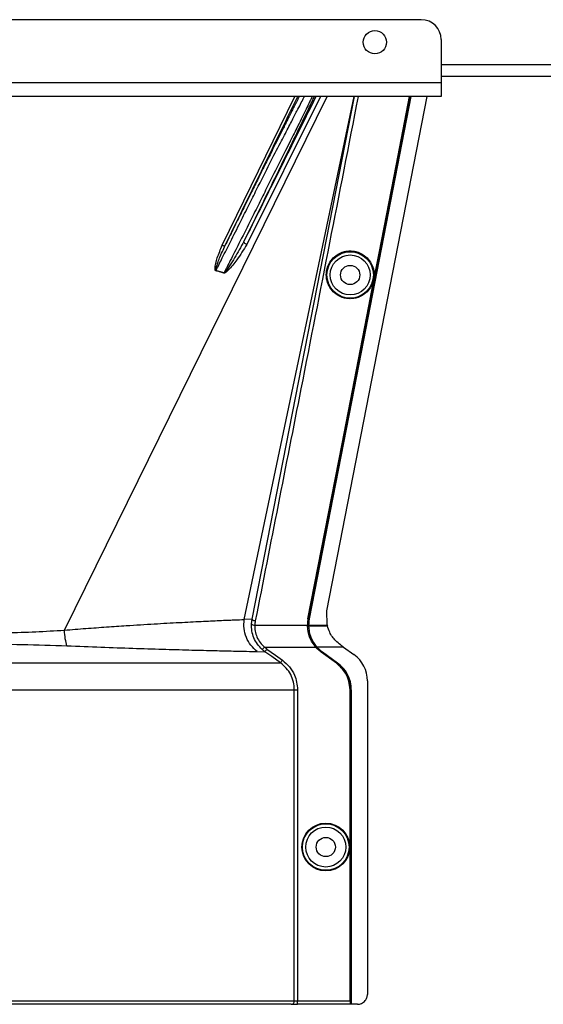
# Model space of a CAD drawing. Header units: inches. Extents: x -3977 to 448, y -4288 to 2176.
# Tile 21 of 206: x -3004 to -2925, y -3566 to -3417. Entities that reach past the tile are written whole.
import ezdxf

# ---------------------------------------------------------------- set-up
doc = ezdxf.new("R2010")
doc.units = ezdxf.units.IN
doc.header["$MEASUREMENT"] = 0

msp = doc.modelspace()

# ---------------------------------------------------------------- linework, layer by layer
at = {"color": 7, "linetype": 'Continuous', "lineweight": 25}
for p, q in [((-2943.664, -3417.474), (-3802.664, -3417.474)), ((-2940.664, -3420.474), (-2940.664, -3426.974)), ((-2940.664, -3426.974), (-3805.664, -3426.974)), ((-2940.664, -3425.974), (-2728.164, -3425.974)), ((-2940.664, -3426.974), (-2940.664, -3429.074)), ((-2940.664, -3429.074), (-3805.664, -3429.074))]:
    msp.add_line(p, q, dxfattribs=at)
at = {"color": 8, "linetype": 'Continuous', "lineweight": 25}
msp.add_line((-2940.664, -3424.224), (-2698.164, -3424.224), dxfattribs=at)
at = {"color": 2, "linetype": 'Continuous', "lineweight": 25}
for p, q in [((-2997.483, -3509.54), (-2957.85, -3429.074)), ((-2973.681, -3451.503), (-2962.737, -3429.074)), ((-2970.367, -3507.946), (-2953.775, -3429.074)), ((-2958.867, -3429.074), (-2969.976, -3451.371)), ((-2969.182, -3507.895), (-2953.729, -3429.074)), ((-2957.881, -3506.626), (-2942.789, -3429.074)), ((-2950.018, -3452.679), (-2949.975, -3452.687)), ((-2973.415, -3455.667), (-2974.62, -3455.303)), ((-2951.573, -3460.667), (-2951.53, -3460.676)), ((-2957.851, -3508.756), (-2957.881, -3506.626)), ((-2969.182, -3507.895), (-2970.367, -3507.946)), ((-2969.269, -3508.604), (-2969.182, -3507.895)), ((-2968.77, -3508.776), (-2960.843, -3508.776)), ((-2960.841, -3508.936), (-2960.797, -3508.934)), ((-2960.797, -3508.934), (-2960.678, -3508.934)), ((-2960.75, -3507.836), (-2960.706, -3507.844)), ((-2960.649, -3508.776), (-2958.188, -3508.776)), ((-2958.218, -3508.935), (-2960.647, -3508.935)), ((-2960.556, -3507.844), (-2960.587, -3507.838)), ((-2957.807, -3508.935), (-2958.218, -3508.935)), ((-2958.188, -3508.776), (-2957.846, -3508.776)), ((-2968.401, -3512.757), (-2967.23, -3512.799)), ((-2967.639, -3512.472), (-2967.307, -3512.098)), ((-2967.307, -3512.098), (-2959.603, -3512.098)), ((-2959.578, -3512.127), (-2959.545, -3512.098)), ((-2959.436, -3512.098), (-2959.545, -3512.098)), ((-2959.418, -3512.119), (-2959.395, -3512.098)), ((-2955.392, -3512.098), (-2959.395, -3512.098)), ((-2958.752, -3512.873), (-2958.726, -3512.837)), ((-2956.47, -3514.514), (-2958.752, -3512.873)), ((-2958.726, -3512.837), (-2956.445, -3514.478)), ((-2958.576, -3512.837), (-2958.594, -3512.862)), ((-2958.594, -3512.862), (-2956.313, -3514.503)), ((-2958.576, -3512.837), (-2956.295, -3514.478)), ((-2955.392, -3512.098), (-2953.809, -3513.237)), ((-2956.445, -3514.478), (-2956.47, -3514.514)), ((-2956.313, -3514.503), (-2956.295, -3514.478)), ((-2951.775, -3517.207), (-2951.775, -3564.475)), ((-2962.806, -3565.475), (-2962.806, -3518.537)), ((-2962.307, -3518.537), (-2962.307, -3565.475)), ((-2954.409, -3565.475), (-2954.409, -3518.537)), ((-2954.409, -3518.537), (-2954.365, -3518.537)), ((-2954.365, -3518.537), (-2954.365, -3565.975)), ((-2954.215, -3518.537), (-2954.246, -3518.537)), ((-2954.246, -3518.537), (-2954.246, -3565.975)), ((-2954.215, -3518.537), (-2954.215, -3565.975)), ((-3058.522, -3565.475), (-2962.806, -3565.475)), ((-2962.806, -3565.475), (-2962.307, -3565.475)), ((-2962.307, -3565.975), (-2962.307, -3565.475)), ((-2962.307, -3565.475), (-2954.409, -3565.475)), ((-2963.305, -3565.975), (-3058.072, -3565.975)), ((-2963.305, -3565.975), (-2962.307, -3565.975)), ((-2954.4, -3565.975), (-2962.307, -3565.975)), ((-2954.4, -3565.975), (-2954.365, -3565.975)), ((-2954.246, -3565.975), (-2954.365, -3565.975)), ((-2954.215, -3565.975), (-2954.246, -3565.975)), ((-2953.275, -3565.975), (-2954.215, -3565.975))]:
    msp.add_line(p, q, dxfattribs=at)
at = {"color": 2, "linetype": 'Continuous', "lineweight": 25, "flags": 128}
for points in [[(-2945.259, -3429.074), (-2953.816, -3473.036), (-2960.587, -3507.838)], [(-2945.228, -3429.074), (-2953.784, -3473.029), (-2960.556, -3507.844)], [(-2950.018, -3452.679), (-2947.408, -3439.271), (-2945.422, -3429.074)], [(-2949.975, -3452.687), (-2947.365, -3439.279), (-2945.378, -3429.074)], [(-2969.976, -3451.371), (-2970.074, -3451.326), (-2970.168, -3451.272), (-2970.251, -3451.212), (-2970.321, -3451.149), (-2970.375, -3451.085), (-2970.408, -3451.025), (-2970.421, -3450.97), (-2970.412, -3450.923)], [(-2973.681, -3451.503), (-2973.602, -3451.53), (-2973.525, -3451.55), (-2973.453, -3451.562), (-2973.386, -3451.565), (-2973.329, -3451.56), (-2973.281, -3451.546), (-2973.245, -3451.524), (-2973.221, -3451.494)], [(-2951.573, -3460.667), (-2950.703, -3456.194), (-2950.018, -3452.679)], [(-2951.53, -3460.676), (-2950.659, -3456.202), (-2949.975, -3452.687)], [(-2960.75, -3507.836), (-2955.612, -3481.422), (-2951.573, -3460.667)], [(-2960.706, -3507.844), (-2955.568, -3481.43), (-2951.53, -3460.676)], [(-2960.679, -3508.776), (-2960.678, -3508.865), (-2960.678, -3508.935)], [(-2960.649, -3508.776), (-2960.666, -3508.776), (-2960.679, -3508.776)], [(-2960.678, -3508.935), (-2960.66, -3508.935), (-2960.647, -3508.935)], [(-2957.851, -3508.756), (-2957.848, -3508.767), (-2957.846, -3508.776)], [(-2964.891, -3514.478), (-2966.221, -3513.523), (-2967.23, -3512.799)], [(-2966.938, -3512.393), (-2965.628, -3513.334), (-2964.599, -3514.072)]]:
    msp.add_lwpolyline(points, dxfattribs=at)
at = {"color": 7, "linetype": 'Continuous', "lineweight": 25}
msp.add_circle((-2950.664, -3420.874), 1.75, dxfattribs=at)
at = {"color": 2, "linetype": 'Continuous', "lineweight": 25}
for centre, radius in [((-2954.384, -3455.974), 3.509), ((-2954.384, -3455.974), 3.012), ((-2954.384, -3455.974), 1.45), ((-2958.065, -3542.256), 3.605), ((-2958.065, -3542.256), 3.509), ((-2958.065, -3542.256), 3.012), ((-2958.065, -3542.256), 1.45)]:
    msp.add_circle(centre, radius, dxfattribs=at)
at = {"color": 7, "linetype": 'Continuous', "lineweight": 25}
msp.add_arc((-2943.664, -3420.474), 3, 0, 90, dxfattribs=at)
at = {"color": 2, "linetype": 'Continuous', "lineweight": 25}
for centre, radius, start, end in [((-2978.41, -3454.182), 3.952, 342.84395, 343.5205), ((-2976.074, -3454.592), 2.868, 337.2306, 337.97796), ((-2968.844, -3508.182), 0.599, 224.82521, 277.0422), ((-2956.665, -3517.207), 4.89, 0, 54.26784), ((-2959.215, -3518.537), 4.969, 0, 54.26784), ((-2959.215, -3518.537), 5, 0, 54.26784), ((-2963.305, -3565.476), 0.5, 270.05508, 0.05497)]:
    msp.add_arc(centre, radius, start, end, dxfattribs=at)
msp.add_ellipse((-2960.693, -3510.326), major_axis=(-0.033, 4.773), ratio=0.0122176, start_param=5.008114, end_param=5.042953, dxfattribs=at)
for points, knots in [([(-2962.064, -3429.074), (-2962.125, -3429.193), (-2962.241, -3429.418), (-2962.408, -3429.746), (-2962.52, -3429.965), (-2962.574, -3430.071), (-2962.604, -3430.131), (-2962.741, -3430.399), (-2962.973, -3430.857), (-2963.287, -3431.478), (-2963.494, -3431.888), (-2963.602, -3432.102), (-2963.64, -3432.176), (-2963.655, -3432.206), (-2963.824, -3432.543), (-2964.24, -3433.368), (-2964.912, -3434.71), (-2965.686, -3436.258), (-2966.542, -3437.975), (-2967.445, -3439.792), (-2968.416, -3441.749), (-2969.301, -3443.537), (-2970.256, -3445.468), (-2971.254, -3447.493), (-2972.274, -3449.565), (-2972.933, -3450.906), (-2973.221, -3451.494)], [0, 0, 0, 0, 0.0311776, 0.0588883, 0.0717596, 0.0779477, 0.0809797, 0.0839703, 0.1328008, 0.1697794, 0.194664, 0.2025307, 0.2053145, 0.2068987, 0.2073307, 0.2604828, 0.3369424, 0.4028304, 0.4710206, 0.5587227, 0.626383, 0.7036835, 0.7661012, 0.8469711, 0.9328737, 1, 1, 1, 1]), ([(-2973.221, -3451.494), (-2971.148, -3447.24), (-2967.506, -3439.768), (-2963.862, -3432.293), (-2962.293, -3429.074)], [0, 0, 0, 0, 0.5694662, 1, 1, 1, 1]), ([(-2970.934, -3447.974), (-2970.508, -3447.126), (-2969.685, -3445.489), (-2968.188, -3442.485), (-2966.573, -3439.271), (-2964.975, -3436.195), (-2963.915, -3434.185), (-2963.25, -3432.886), (-2962.806, -3432.021), (-2962.153, -3430.754), (-2961.575, -3429.636), (-2961.323, -3429.178), (-2961.266, -3429.074)], [0, 0, 0, 0, 0.10581834, 0.20434309, 0.37933261, 0.52532755, 0.64244402, 0.69681846, 0.750254, 0.80278244, 0.95501976, 1, 1, 1, 1]), ([(-2970.412, -3450.923), (-2969.747, -3449.574), (-2968.416, -3446.876), (-2966.436, -3442.843), (-2964.551, -3438.986), (-2962.791, -3435.37), (-2961.28, -3432.239), (-2960.222, -3430.03), (-2959.888, -3429.309), (-2959.78, -3429.074)], [0, 0, 0, 0, 0.1514708, 0.3030302, 0.4545333, 0.6060937, 0.7647322, 0.9233851, 1, 1, 1, 1]), ([(-2959.539, -3429.074), (-2961.509, -3433.033), (-2965.134, -3440.316), (-2968.758, -3447.599), (-2970.412, -3450.923)], [0, 0, 0, 0, 0.5434692, 1, 1, 1, 1]), ([(-2960.121, -3429.074), (-2960.172, -3429.181), (-2960.391, -3429.643), (-2961.157, -3431.223), (-2962.113, -3433.193), (-2962.979, -3434.92), (-2963.613, -3436.166), (-2964.347, -3437.614), (-2965.508, -3439.92), (-2966.832, -3442.588), (-2968.297, -3445.547), (-2969.1, -3447.147), (-2969.515, -3447.974)], [0, 0, 0, 0, 0.046067, 0.1979567, 0.3571034, 0.4144948, 0.4784064, 0.5488719, 0.6259163, 0.7996112, 0.8964894, 1, 1, 1, 1]), ([(-2953.188, -3429.074), (-2956.061, -3443.769), (-2961.214, -3470.127), (-2966.397, -3496.479), (-2968.691, -3508.139)], [0, 0, 0, 0, 0.5575415, 1, 1, 1, 1]), ([(-2974.62, -3455.303), (-2974.303, -3454.673), (-2973.588, -3453.253), (-2972.355, -3450.8), (-2971.436, -3448.972), (-2970.934, -3447.974)], [0, 0, 0, 0, 0.2657186, 0.599055, 1, 1, 1, 1]), ([(-2969.515, -3447.974), (-2970.064, -3449.065), (-2971.054, -3451.029), (-2972.359, -3453.602), (-2973.098, -3455.047), (-2973.415, -3455.667)], [0, 0, 0, 0, 0.415954, 0.7493023, 1, 1, 1, 1]), ([(-2970.412, -3450.923), (-2970.867, -3451.758), (-2971.553, -3453.016), (-2972.447, -3454.403), (-2972.909, -3455.086), (-2973.149, -3455.416), (-2973.279, -3455.569), (-2973.345, -3455.638), (-2973.381, -3455.663), (-2973.399, -3455.668), (-2973.408, -3455.669), (-2973.413, -3455.668), (-2973.415, -3455.667)], [0, 0, 0, 0, 0.5009066, 0.755241, 0.8820707, 0.9446164, 0.9748532, 0.9894631, 0.9953788, 0.9977943, 0.9989073, 1, 1, 1, 1]), ([(-2974.633, -3455.348), (-2974.642, -3455.345), (-2974.661, -3455.338), (-2974.694, -3455.312), (-2974.744, -3455.228), (-2974.793, -3454.562), (-2974.413, -3453.287), (-2973.938, -3452.129), (-2973.681, -3451.503)], [0, 0, 0, 0, 0.00628949, 0.0128488, 0.0284102, 0.07570727, 0.49978448, 1, 1, 1, 1]), ([(-2974.62, -3455.303), (-2974.623, -3455.302), (-2974.628, -3455.301), (-2974.636, -3455.297), (-2974.642, -3455.291), (-2974.648, -3455.28), (-2974.653, -3455.262), (-2974.66, -3455.14), (-2974.6, -3454.942), (-2974.505, -3454.604), (-2974.33, -3454.101), (-2973.932, -3453.037), (-2973.516, -3452.133), (-2973.221, -3451.494)], [0, 0, 0, 0, 0.002002, 0.0039182, 0.0059178, 0.0081145, 0.0132777, 0.0194868, 0.0994036, 0.1644525, 0.2820291, 0.4928409, 1, 1, 1, 1]), ([(-2969.976, -3451.371), (-2970.456, -3452.158), (-2971.284, -3453.515), (-2972.414, -3454.905), (-2973.065, -3455.553), (-2973.288, -3455.689), (-2973.37, -3455.708), (-2973.406, -3455.708), (-2973.422, -3455.704), (-2973.429, -3455.702)], [0, 0, 0, 0, 0.49871053, 0.85962412, 0.95470066, 0.98237053, 0.99206952, 0.9961825, 1, 1, 1, 1]), ([(-2954.384, -3459.558), (-2954.602, -3459.546), (-2955.078, -3459.521), (-2955.825, -3459.29), (-2956.611, -3458.843), (-2957.337, -3458.113), (-2957.861, -3457.118), (-2958.054, -3455.953), (-2957.861, -3454.789), (-2957.337, -3453.793), (-2956.611, -3453.064), (-2955.825, -3452.616), (-2955.078, -3452.386), (-2954.602, -3452.36), (-2954.384, -3452.349)], [0, 0, 0, 0, 0.0563094, 0.122835, 0.200993, 0.2913236, 0.3924071, 0.5, 0.6075929, 0.7086764, 0.799007, 0.877165, 0.9436906, 1, 1, 1, 1]), ([(-2954.384, -3452.349), (-2954.166, -3452.36), (-2953.691, -3452.386), (-2952.943, -3452.616), (-2952.157, -3453.064), (-2951.432, -3453.793), (-2950.907, -3454.789), (-2950.714, -3455.953), (-2950.907, -3457.118), (-2951.432, -3458.113), (-2952.157, -3458.843), (-2952.943, -3459.29), (-2953.691, -3459.521), (-2954.166, -3459.546), (-2954.384, -3459.558)], [0, 0, 0, 0, 0.0563094, 0.122835, 0.200993, 0.2913236, 0.3924071, 0.5, 0.6075929, 0.7086764, 0.799007, 0.877165, 0.9436906, 1, 1, 1, 1]), ([(-2973.429, -3455.702), (-2973.64, -3455.633), (-2974.038, -3455.503), (-2974.443, -3455.397), (-2974.633, -3455.348)], [0, 0, 0, 0, 0.5320089, 1, 1, 1, 1]), ([(-2997.484, -3509.54), (-2996.393, -3509.455), (-2994.226, -3509.286), (-2991.108, -3509.056), (-2987.621, -3508.818), (-2983.888, -3508.59), (-2980.097, -3508.382), (-2976.786, -3508.215), (-2974.015, -3508.086), (-2971.781, -3507.986), (-2970.839, -3507.96), (-2970.367, -3507.946)], [0, 0, 0, 0, 0.084405, 0.167683, 0.2508255, 0.3762115, 0.5005933, 0.6255551, 0.7504676, 0.8747621, 1, 1, 1, 1]), ([(-2968.401, -3512.757), (-2968.736, -3512.466), (-2969.417, -3511.873), (-2970.094, -3510.659), (-2970.464, -3509.311), (-2970.399, -3508.396), (-2970.367, -3507.946)], [0, 0, 0, 0, 0.2452308, 0.5, 0.7547692, 1, 1, 1, 1]), ([(-2967.639, -3512.472), (-2967.898, -3512.21), (-2968.415, -3511.687), (-2968.938, -3510.713), (-2969.256, -3509.665), (-2969.264, -3508.958), (-2969.269, -3508.604)], [0, 0, 0, 0, 0.2504497, 0.501026, 0.7504119, 1, 1, 1, 1]), ([(-2969.182, -3507.895), (-2969.175, -3507.916), (-2969.164, -3507.949), (-2969.102, -3507.996), (-2969.038, -3508.032), (-2968.96, -3508.066), (-2968.846, -3508.106), (-2968.752, -3508.126), (-2968.691, -3508.139)], [0, 0, 0, 0, 0.2396351, 0.3684751, 0.5, 0.6315249, 0.7603649, 1, 1, 1, 1]), ([(-2968.691, -3508.139), (-2968.712, -3508.257), (-2968.749, -3508.468), (-2968.764, -3508.682), (-2968.77, -3508.776)], [0, 0, 0, 0, 0.55993288, 1, 1, 1, 1]), ([(-2968.77, -3508.776), (-2968.767, -3509.08), (-2968.761, -3509.686), (-2968.476, -3510.591), (-2968.003, -3511.43), (-2967.54, -3511.875), (-2967.307, -3512.098)], [0, 0, 0, 0, 0.24809771, 0.49645367, 0.74735706, 1, 1, 1, 1]), ([(-2960.75, -3507.836), (-2960.779, -3508.011), (-2960.831, -3508.322), (-2960.839, -3508.638), (-2960.843, -3508.776)], [0, 0, 0, 0, 0.5599497, 1, 1, 1, 1]), ([(-2960.841, -3508.936), (-2960.842, -3508.906), (-2960.843, -3508.853), (-2960.843, -3508.8), (-2960.843, -3508.776)], [0, 0, 0, 0, 0.5600457, 1, 1, 1, 1]), ([(-2959.603, -3512.098), (-2959.949, -3511.616), (-2960.641, -3510.65), (-2960.774, -3509.507), (-2960.841, -3508.936)], [0, 0, 0, 0, 0.500053, 1, 1, 1, 1]), ([(-2960.706, -3507.844), (-2960.739, -3508.047), (-2960.798, -3508.408), (-2960.797, -3508.774), (-2960.797, -3508.934)], [0, 0, 0, 0, 0.5600744, 1, 1, 1, 1]), ([(-2959.545, -3512.098), (-2959.932, -3511.553), (-2960.623, -3510.577), (-2960.744, -3509.437), (-2960.797, -3508.934)], [0, 0, 0, 0, 0.5591099, 1, 1, 1, 1]), ([(-2960.587, -3507.838), (-2960.616, -3508.012), (-2960.668, -3508.323), (-2960.676, -3508.638), (-2960.679, -3508.776)], [0, 0, 0, 0, 0.5600516, 1, 1, 1, 1]), ([(-2960.556, -3507.844), (-2960.585, -3508.017), (-2960.637, -3508.326), (-2960.645, -3508.639), (-2960.649, -3508.776)], [0, 0, 0, 0, 0.5598333, 1, 1, 1, 1]), ([(-2960.647, -3508.934), (-2960.625, -3509.216), (-2960.581, -3509.78), (-2960.324, -3510.615), (-2959.944, -3511.41), (-2959.578, -3511.869), (-2959.395, -3512.098)], [0, 0, 0, 0, 0.2500257, 0.5001914, 0.7501772, 1, 1, 1, 1]), ([(-2957.812, -3508.912), (-2957.819, -3508.887), (-2957.83, -3508.841), (-2957.841, -3508.796), (-2957.846, -3508.776)], [0, 0, 0, 0, 0.5599989, 1, 1, 1, 1]), ([(-2957.812, -3508.912), (-2957.811, -3508.917), (-2957.809, -3508.924), (-2957.807, -3508.931), (-2957.807, -3508.935)], [0, 0, 0, 0, 0.5600046, 1, 1, 1, 1]), ([(-2955.853, -3511.767), (-2956.089, -3511.577), (-2956.749, -3511.047), (-2957.441, -3510.05), (-2957.706, -3509.242), (-2957.807, -3508.934)], [0, 0, 0, 0, 0.2563458, 0.7166755, 1, 1, 1, 1]), ([(-3010.664, -3509.973), (-3009.177, -3509.964), (-3006.2, -3509.945), (-3001.776, -3509.803), (-2998.916, -3509.628), (-2997.483, -3509.54)], [0, 0, 0, 0, 0.33262324, 0.66564339, 1, 1, 1, 1]), ([(-2997.084, -3511.904), (-2997.177, -3511.578), (-2997.364, -3510.925), (-2997.444, -3510.002), (-2997.483, -3509.54)], [0, 0, 0, 0, 0.50002184, 1, 1, 1, 1]), ([(-3010.664, -3511.641), (-3008.369, -3511.651), (-3003.777, -3511.67), (-2999.315, -3511.826), (-2997.084, -3511.904)], [0, 0, 0, 0, 0.4998677, 1, 1, 1, 1]), ([(-2997.084, -3511.904), (-2995.362, -3511.974), (-2991.926, -3512.112), (-2987.104, -3512.279), (-2982.648, -3512.418), (-2978.639, -3512.53), (-2975.147, -3512.621), (-2972.234, -3512.69), (-2969.889, -3512.742), (-2968.899, -3512.752), (-2968.401, -3512.757)], [0, 0, 0, 0, 0.12497851, 0.24943172, 0.37491185, 0.4994749, 0.62460669, 0.74971209, 0.8742813, 1, 1, 1, 1]), ([(-2955.494, -3512.025), (-2955.561, -3511.977), (-2955.681, -3511.891), (-2955.8, -3511.805), (-2955.853, -3511.767)], [0, 0, 0, 0, 0.5599992, 1, 1, 1, 1]), ([(-2955.392, -3512.098), (-2955.411, -3512.085), (-2955.445, -3512.06), (-2955.479, -3512.036), (-2955.494, -3512.025)], [0, 0, 0, 0, 0.56, 1, 1, 1, 1]), ([(-2967.23, -3512.799), (-2967.308, -3512.741), (-2967.449, -3512.637), (-2967.581, -3512.522), (-2967.639, -3512.472)], [0, 0, 0, 0, 0.5598158, 1, 1, 1, 1]), ([(-2967.307, -3512.098), (-2967.24, -3512.156), (-2967.121, -3512.259), (-2966.994, -3512.352), (-2966.938, -3512.393)], [0, 0, 0, 0, 0.55995964, 1, 1, 1, 1]), ([(-2967.23, -3512.799), (-2967.224, -3512.792), (-2967.213, -3512.777), (-2967.145, -3512.682), (-2967.049, -3512.547), (-2966.974, -3512.443), (-2966.938, -3512.393)], [0, 0, 0, 0, 0.2406182, 0.5, 0.7593818, 1, 1, 1, 1]), ([(-2959.578, -3512.127), (-2959.582, -3512.122), (-2959.591, -3512.112), (-2959.599, -3512.103), (-2959.603, -3512.098)], [0, 0, 0, 0, 0.5601198, 1, 1, 1, 1]), ([(-2958.752, -3512.873), (-2958.917, -3512.746), (-2959.212, -3512.519), (-2959.466, -3512.247), (-2959.578, -3512.127)], [0, 0, 0, 0, 0.5598224, 1, 1, 1, 1]), ([(-2959.545, -3512.098), (-2959.403, -3512.249), (-2959.15, -3512.517), (-2958.856, -3512.739), (-2958.726, -3512.837)], [0, 0, 0, 0, 0.559818, 1, 1, 1, 1]), ([(-2959.418, -3512.119), (-2959.421, -3512.115), (-2959.427, -3512.108), (-2959.433, -3512.101), (-2959.436, -3512.098)], [0, 0, 0, 0, 0.56, 1, 1, 1, 1]), ([(-2958.594, -3512.862), (-2958.759, -3512.735), (-2959.053, -3512.509), (-2959.306, -3512.238), (-2959.418, -3512.119)], [0, 0, 0, 0, 0.5599986, 1, 1, 1, 1]), ([(-2959.395, -3512.098), (-2959.253, -3512.249), (-2958.999, -3512.517), (-2958.705, -3512.739), (-2958.576, -3512.837)], [0, 0, 0, 0, 0.5600005, 1, 1, 1, 1]), ([(-3010.664, -3514.478), (-3008.905, -3514.478), (-3005.313, -3514.478), (-2999.898, -3514.478), (-2994.458, -3514.478), (-2989.128, -3514.478), (-2984.053, -3514.478), (-2979.377, -3514.478), (-2975.23, -3514.478), (-2971.715, -3514.478), (-2968.898, -3514.478), (-2966.827, -3514.478), (-2965.433, -3514.478), (-2965.069, -3514.478), (-2964.891, -3514.478)], [0, 0, 0, 0, 0.0764204, 0.1560238, 0.2384089, 0.3230616, 0.4093667, 0.4966296, 0.584108, 0.6710485, 0.7567251, 0.840474, 0.9217211, 1, 1, 1, 1]), ([(-2964.891, -3514.478), (-2964.885, -3514.471), (-2964.875, -3514.456), (-2964.806, -3514.361), (-2964.71, -3514.226), (-2964.635, -3514.122), (-2964.599, -3514.072)], [0, 0, 0, 0, 0.2405936, 0.4999997, 0.7594059, 1, 1, 1, 1]), ([(-2962.806, -3518.537), (-2962.833, -3518.143), (-2962.887, -3517.353), (-2963.32, -3516.239), (-2963.974, -3515.236), (-2964.585, -3514.731), (-2964.891, -3514.478)], [0, 0, 0, 0, 0.2494565, 0.4996464, 0.7495448, 1, 1, 1, 1]), ([(-2964.599, -3514.072), (-2964.227, -3514.387), (-2963.484, -3515.016), (-2962.552, -3516.525), (-2962.4, -3517.775), (-2962.307, -3518.537)], [0, 0, 0, 0, 0.2811141, 0.5612729, 1, 1, 1, 1]), ([(-2954.409, -3518.537), (-2954.443, -3518.105), (-2954.512, -3517.23), (-2955.125, -3515.754), (-2955.963, -3514.982), (-2956.47, -3514.514)], [0, 0, 0, 0, 0.2775345, 0.5620489, 1, 1, 1, 1]), ([(-2956.445, -3514.478), (-2956.111, -3514.761), (-2955.435, -3515.333), (-2954.587, -3516.704), (-2954.449, -3517.845), (-2954.365, -3518.537)], [0, 0, 0, 0, 0.2774863, 0.5619954, 1, 1, 1, 1]), ([(-2954.409, -3565.475), (-2954.408, -3565.546), (-2954.408, -3565.693), (-2954.406, -3565.861), (-2954.403, -3565.959), (-2954.401, -3565.97), (-2954.4, -3565.975)], [0, 0, 0, 0, 0.2702426, 0.562405, 0.7897212, 1, 1, 1, 1]), ([(-2953.275, -3565.975), (-2953.063, -3565.949), (-2952.62, -3565.894), (-2952.117, -3565.488), (-2951.824, -3564.983), (-2951.791, -3564.64), (-2951.775, -3564.475)], [0, 0, 0, 0, 0.27028, 0.5624538, 0.7897516, 1, 1, 1, 1]), ([(-2962.639, -3565.975), (-2962.627, -3565.975), (-2962.606, -3565.975), (-2962.456, -3565.975), (-2962.392, -3565.975)], [0, 0, 0, 0, 0.57082473, 1, 1, 1, 1])]:
    msp.add_open_spline(points, degree=3, knots=knots, dxfattribs=at)
for points in [[(-3010.664, -3518.537), (-3008.654, -3518.537), (-3004.635, -3518.537), (-2998.701, -3518.537), (-2992.956, -3518.537), (-2987.491, -3518.537), (-2982.391, -3518.537), (-2977.738, -3518.537), (-2973.604, -3518.537), (-2970.057, -3518.537), (-2967.147, -3518.537), (-2964.938, -3518.537), (-2963.398, -3518.537), (-2963.003, -3518.537), (-2962.806, -3518.537)], [(-2962.806, -3518.537), (-2962.795, -3518.537), (-2962.773, -3518.537), (-2962.656, -3518.537), (-2962.495, -3518.537), (-2962.37, -3518.537), (-2962.307, -3518.537)]]:
    msp.add_open_spline(points, degree=3, dxfattribs=at)

doc.saveas('drawing.dxf')
